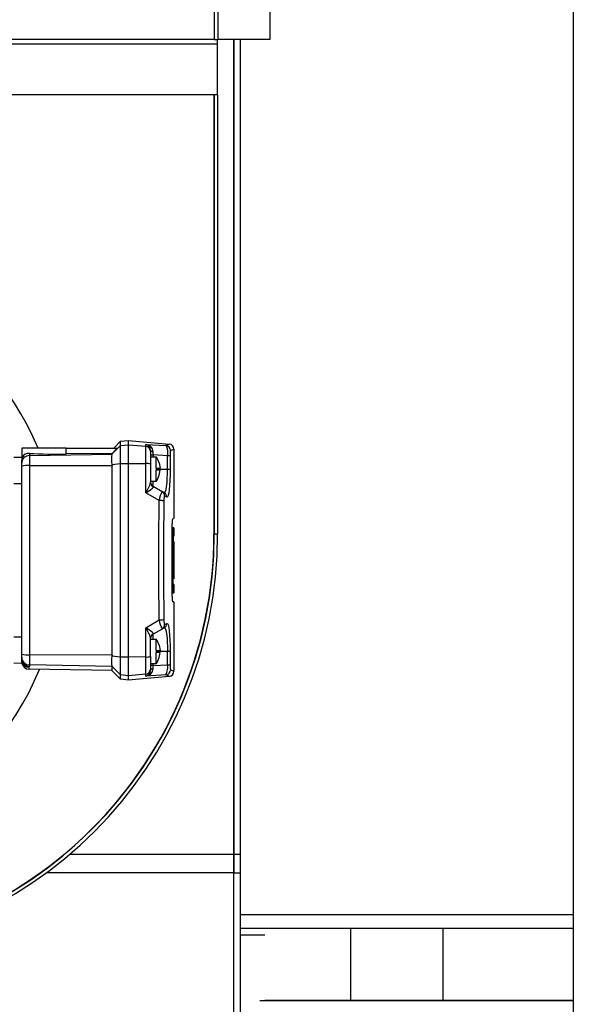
# Model space of a CAD drawing. Extents: x -13.5 to 60.2, y -0.1 to 41.9.
# Tile 7 of 57: x 16.729 to 16.942, y 17.784 to 18.162. Entities that reach past the tile are written whole.
import ezdxf

# ---------------------------------------------------------------- set-up
doc = ezdxf.new("R2010")
doc.units = 0
doc.header["$MEASUREMENT"] = 0
doc.layers.add('PAREDES', color=8, linetype='Continuous')

# ---------------------------------------------------------------- blocks, each defined once
blk = doc.blocks.new('LS-09')
for p, q in [((-158.6198783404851, 54.62764244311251), (-158.6198783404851, 53.77324244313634)), ((-158.7578783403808, 54.54094244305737), (-158.7578783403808, 54.38224244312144)), ((-158.7564783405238, 54.54224244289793), (-158.7564783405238, 54.38224244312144)), ((-158.7365783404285, 54.54224244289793), (-158.7365783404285, 54.38224244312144)), ((-158.7565783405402, 54.38044244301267), (-158.9291783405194, 54.38044244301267)), ((-158.7578783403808, 54.38224244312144), (-158.9278783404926, 54.38224244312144)), ((-158.7578783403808, 54.38224244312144), (-158.7564783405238, 54.38224244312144)), ((-158.7565783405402, 54.38044244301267), (-158.7565783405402, 54.38224244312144)), ((-158.7565783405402, 54.36094244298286), (-158.7565783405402, 54.38044244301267)), ((-158.7365783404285, 54.38224244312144), (-158.7564783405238, 54.38224244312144)), ((-158.7503783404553, 54.06224244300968), (-158.7503783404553, 54.38224244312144)), ((-158.7503783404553, 54.38224244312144), (-158.7503783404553, 54.06224244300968)), ((-158.7478783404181, 54.38224244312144), (-158.7478783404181, 54.04604244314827)), ((-158.7478783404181, 54.38224244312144), (-158.7478783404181, 53.78014244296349)), ((-158.7565783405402, 54.36094244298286), (-158.9291783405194, 54.36094244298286)), ((-158.7579827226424, 54.36094244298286), (-158.7579827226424, 54.19224244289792)), ((-158.7578783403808, 54.36094244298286), (-158.7578783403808, 54.19224244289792)), ((-158.7565783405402, 54.36094244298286), (-158.7565783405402, 54.19224244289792)), ((-158.8318783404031, 54.22524244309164), (-158.8318783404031, 54.22174244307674)), ((-158.8148203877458, 54.22524244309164), (-158.8318783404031, 54.22524244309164)), ((-158.8148203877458, 54.22524244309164), (-158.7952265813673, 54.22524244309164)), ((-158.8148203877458, 54.22305002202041), (-158.8148203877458, 54.22524244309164)), ((-158.7971928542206, 54.22295877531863), (-158.7938783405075, 54.22626411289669)), ((-158.7952265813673, 54.22524244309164), (-158.7971740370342, 54.22329746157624)), ((-158.7964887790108, 54.22531669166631), (-158.7938783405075, 54.22792713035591)), ((-158.7938783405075, 54.22792713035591), (-158.7908783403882, 54.22824244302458)), ((-158.7938783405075, 54.22626411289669), (-158.7938783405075, 54.22792713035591)), ((-158.7938783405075, 54.22626411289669), (-158.7908783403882, 54.22657855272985)), ((-158.7938783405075, 54.21940357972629), (-158.7938783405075, 54.22626411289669)), ((-158.7908783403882, 54.22824244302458), (-158.7752021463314, 54.22687095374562)), ((-158.7908783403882, 54.22657855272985), (-158.7908783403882, 54.22824244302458)), ((-158.7908783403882, 54.22657855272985), (-158.7842040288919, 54.22599624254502)), ((-158.7908783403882, 54.21943652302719), (-158.7908783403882, 54.22657855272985)), ((-158.7842040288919, 54.22673115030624), (-158.7764678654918, 54.22628681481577)), ((-158.7842040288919, 54.22599624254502), (-158.7842040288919, 54.22673115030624)), ((-158.7842040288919, 54.21937551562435), (-158.7842040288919, 54.22599624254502)), ((-158.8315306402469, 54.22174851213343), (-158.8348783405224, 54.2216900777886)), ((-158.828930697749, 54.22327866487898), (-158.828930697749, 54.22245583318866)), ((-158.828930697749, 54.22245583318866), (-158.7971742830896, 54.22300863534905)), ((-158.828930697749, 54.22245583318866), (-158.828930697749, 54.21858027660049)), ((-158.7971740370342, 54.22329746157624), (-158.8148203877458, 54.22305002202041)), ((-158.7971928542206, 54.22295877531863), (-158.7971742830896, 54.22300863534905)), ((-158.7971742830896, 54.22300863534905), (-158.7971740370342, 54.22329746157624)), ((-158.7823795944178, 54.22199244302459), (-158.7802411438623, 54.22199244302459)), ((-158.7823783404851, 54.22450075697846), (-158.7823783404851, 54.22400936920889)), ((-158.7823783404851, 54.22400936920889), (-158.7823783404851, 54.21916735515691)), ((-158.7823783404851, 54.2226869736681), (-158.7813783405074, 54.2226869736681)), ((-158.7813783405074, 54.2226869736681), (-158.7813783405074, 54.22199244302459)), ((-158.7758462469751, 54.22236791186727), (-158.7813783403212, 54.2226869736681)), ((-158.7802411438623, 54.21764244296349), (-158.7802411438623, 54.22199244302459)), ((-158.7758462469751, 54.21724244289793), (-158.7758462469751, 54.22236791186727)), ((-158.7748551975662, 54.22236791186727), (-158.7748551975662, 54.21724244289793)), ((-158.7733783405, 54.22488060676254), (-158.7733783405, 54.19824244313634)), ((-158.8318783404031, 54.21946445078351), (-158.8318783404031, 54.22004075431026)), ((-158.8318783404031, 54.21827004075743), (-158.8318783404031, 54.21946445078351)), ((-158.8318783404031, 54.14621484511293), (-158.8318783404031, 54.21827004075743)), ((-158.828930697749, 54.21858027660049), (-158.7971756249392, 54.21863760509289)), ((-158.828930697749, 54.21858027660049), (-158.828930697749, 54.1459046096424)), ((-158.7971941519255, 54.21905715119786), (-158.7938783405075, 54.21940357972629)), ((-158.7971941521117, 54.21905715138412), (-158.7971756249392, 54.21863760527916)), ((-158.7938783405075, 54.21940357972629), (-158.7908783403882, 54.21943652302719)), ((-158.7938783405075, 54.14508130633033), (-158.7938783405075, 54.21940357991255)), ((-158.7908783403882, 54.14504836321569), (-158.7908783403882, 54.21943652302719)), ((-158.7908783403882, 54.21943652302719), (-158.7842040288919, 54.21937551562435)), ((-158.7842040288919, 54.20816966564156), (-158.7842040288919, 54.21937551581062)), ((-158.7823783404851, 54.21916735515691), (-158.7823783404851, 54.21210520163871)), ((-158.7802411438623, 54.21764244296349), (-158.7786983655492, 54.21764244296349)), ((-158.7802411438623, 54.21764244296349), (-158.7802411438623, 54.21724244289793)), ((-158.7790483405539, 54.2196137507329), (-158.7786983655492, 54.21764244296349)), ((-158.7802411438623, 54.21724244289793), (-158.7802411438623, 54.21684244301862)), ((-158.7802411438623, 54.21724244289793), (-158.7758462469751, 54.21724244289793)), ((-158.7786983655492, 54.21684244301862), (-158.7802411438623, 54.21684244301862)), ((-158.7802411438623, 54.21249244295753), (-158.7802411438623, 54.21684244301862)), ((-158.7790483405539, 54.21487113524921), (-158.7786983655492, 54.21684244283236)), ((-158.8348783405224, 54.21174244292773), (-158.8318783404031, 54.21174244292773)), ((-158.7802411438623, 54.21249244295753), (-158.7823795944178, 54.21249244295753)), ((-158.7823125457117, 54.21188837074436), (-158.7822867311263, 54.21181893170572)), ((-158.7822867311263, 54.21181893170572), (-158.7822298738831, 54.21166599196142)), ((-158.7813783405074, 54.2106650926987), (-158.7815891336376, 54.21080529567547)), ((-158.7813783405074, 54.2106650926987), (-158.7813783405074, 54.21249244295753)), ((-158.7813562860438, 54.21045773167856), (-158.7813783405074, 54.2106650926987)), ((-158.7813783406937, 54.21066509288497), (-158.7779504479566, 54.20868599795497)), ((-158.779074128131, 54.20517466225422), (-158.7842040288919, 54.20816966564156)), ((-158.7779504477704, 54.20868599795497), (-158.7771434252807, 54.20822006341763)), ((-158.7761602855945, 54.20648801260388), (-158.77697222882, 54.20695394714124)), ((-158.7740593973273, 54.1682944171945), (-158.7740593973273, 54.19619046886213)), ((-158.7739378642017, 54.19819349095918), (-158.7733783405, 54.19824244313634)), ((-158.7738560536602, 54.19474244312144), (-158.7740593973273, 54.19474244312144)), ((-158.7738560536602, 54.19154244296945), (-158.7740593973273, 54.19154244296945)), ((-158.7733783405, 54.19474244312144), (-158.7738560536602, 54.19474244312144)), ((-158.7738560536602, 54.19474244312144), (-158.7738560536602, 54.19154244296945)), ((-158.7738560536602, 54.19154244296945), (-158.7733783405, 54.19154244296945)), ((-158.7736992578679, 54.19154244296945), (-158.7736992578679, 54.18941244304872)), ((-158.7733783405, 54.19474369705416), (-158.7733783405, 54.19154244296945)), ((-158.7565783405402, 54.19224244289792), (-158.7578783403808, 54.19224244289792)), ((-158.7740593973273, 54.18941244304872), (-158.7738560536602, 54.18941244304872)), ((-158.7738560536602, 54.18941244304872), (-158.7738560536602, 54.16974244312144)), ((-158.7734013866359, 54.18941244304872), (-158.7738560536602, 54.18941244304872)), ((-158.7734013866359, 54.17507244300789), (-158.7734013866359, 54.18941244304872)), ((-158.7733830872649, 54.18941244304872), (-158.7733830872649, 54.17507244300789)), ((-158.7733783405, 54.18941369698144), (-158.7733783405, 54.17507118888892)), ((-158.7736996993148, 54.1729424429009), (-158.7736996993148, 54.18621244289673)), ((-158.7736996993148, 54.18621244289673), (-158.7736125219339, 54.18621244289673)), ((-158.7736125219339, 54.18621244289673), (-158.7736125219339, 54.17507244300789)), ((-158.773507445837, 54.17507244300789), (-158.773507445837, 54.18621244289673)), ((-158.773507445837, 54.18621244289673), (-158.7734547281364, 54.18621244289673)), ((-158.7734547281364, 54.18621244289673), (-158.7734547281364, 54.17507244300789)), ((-158.7736125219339, 54.17507244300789), (-158.7736996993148, 54.17507244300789)), ((-158.7733783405, 54.1729424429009), (-158.7736996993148, 54.1729424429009)), ((-158.7733783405, 54.1729424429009), (-158.7733783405, 54.16974118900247)), ((-158.7738560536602, 54.16974244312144), (-158.7740593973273, 54.16974244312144)), ((-158.7738560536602, 54.16974244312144), (-158.7733783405, 54.16974244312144)), ((-158.7733783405, 54.16624244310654), (-158.7739378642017, 54.16629139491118)), ((-158.7733783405, 54.16624244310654), (-158.7733783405, 54.13960427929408)), ((-158.7842040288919, 54.15631522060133), (-158.779074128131, 54.15931022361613)), ((-158.7769722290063, 54.15753093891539), (-158.7761602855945, 54.15799687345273)), ((-158.7842040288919, 54.14510937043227), (-158.7842040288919, 54.15631522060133)), ((-158.781589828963, 54.15367906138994), (-158.7813783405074, 54.15381979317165)), ((-158.7779504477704, 54.15579888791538), (-158.7813783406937, 54.15381979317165)), ((-158.7813783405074, 54.15381979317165), (-158.7813562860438, 54.15402715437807)), ((-158.7813783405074, 54.15199244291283), (-158.7813783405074, 54.15381979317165)), ((-158.7771434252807, 54.156264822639), (-158.7779504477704, 54.15579888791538)), ((-158.8318783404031, 54.15274244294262), (-158.8348783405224, 54.15274244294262)), ((-158.7823795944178, 54.15199244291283), (-158.7802411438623, 54.15199244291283)), ((-158.7823783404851, 54.14531753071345), (-158.7823783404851, 54.15237968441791)), ((-158.7822298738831, 54.15281889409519), (-158.7823125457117, 54.15259651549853)), ((-158.7802411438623, 54.147642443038), (-158.7802411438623, 54.15199244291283)), ((-158.7790483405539, 54.14961375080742), (-158.7786983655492, 54.147642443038)), ((-158.8318783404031, 54.14502043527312), (-158.8318783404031, 54.14621484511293)), ((-158.7971756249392, 54.14584728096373), (-158.828930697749, 54.1459046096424)), ((-158.828930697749, 54.1459046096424), (-158.828930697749, 54.14202905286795)), ((-158.7971756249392, 54.14584728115), (-158.7971941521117, 54.1454277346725)), ((-158.7802411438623, 54.147642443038), (-158.7786983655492, 54.147642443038)), ((-158.7802411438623, 54.147642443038), (-158.7802411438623, 54.14724244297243)), ((-158.7802411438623, 54.14724244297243), (-158.7802411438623, 54.14684244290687)), ((-158.7758462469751, 54.14724244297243), (-158.7802411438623, 54.14724244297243)), ((-158.7786983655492, 54.14684244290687), (-158.7802411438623, 54.14684244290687)), ((-158.7802411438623, 54.14249244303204), (-158.7802411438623, 54.14684244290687)), ((-158.7790483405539, 54.14487113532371), (-158.7786983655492, 54.14684244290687)), ((-158.7748551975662, 54.14724244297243), (-158.7758462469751, 54.14724244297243)), ((-158.7758462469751, 54.14211697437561), (-158.7758462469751, 54.14724244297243)), ((-158.7748551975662, 54.14724244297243), (-158.7748551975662, 54.14211697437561)), ((-158.8348783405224, 54.14279480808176), (-158.8318783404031, 54.14274244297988)), ((-158.8318783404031, 54.14444413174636), (-158.8318783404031, 54.14502043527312)), ((-158.8318783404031, 54.14274244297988), (-158.8318783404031, 54.14444413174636)), ((-158.7971742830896, 54.14147625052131), (-158.828930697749, 54.14202905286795)), ((-158.828930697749, 54.14202905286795), (-158.828930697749, 54.14144983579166)), ((-158.7938783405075, 54.14508130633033), (-158.7971941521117, 54.14542773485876)), ((-158.7908783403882, 54.14504836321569), (-158.7938783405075, 54.14508130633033)), ((-158.7938783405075, 54.13822077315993), (-158.7938783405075, 54.14508130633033)), ((-158.7842040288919, 54.14510937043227), (-158.7908783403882, 54.14504836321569)), ((-158.7908783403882, 54.13790633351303), (-158.7908783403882, 54.14504836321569)), ((-158.7842040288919, 54.13848864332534), (-158.7842040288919, 54.14510937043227)), ((-158.7802411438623, 54.14249244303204), (-158.7823795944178, 54.14249244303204)), ((-158.7823783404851, 54.14531753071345), (-158.7823783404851, 54.14047551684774)), ((-158.7813783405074, 54.14249244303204), (-158.7813783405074, 54.14179791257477)), ((-158.7813783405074, 54.14179791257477), (-158.7758462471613, 54.14211697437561)), ((-158.7758462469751, 54.14211697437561), (-158.7748551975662, 54.14211697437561)), ((-158.7971728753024, 54.13985231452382), (-158.8290136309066, 54.14040809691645)), ((-158.7938783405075, 54.13655775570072), (-158.7971941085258, 54.13987352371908)), ((-158.7938783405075, 54.13822077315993), (-158.7971928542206, 54.14152611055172)), ((-158.7971742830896, 54.14147625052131), (-158.7971928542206, 54.14152611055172)), ((-158.7908783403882, 54.13790633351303), (-158.7938783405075, 54.13822077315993)), ((-158.7938783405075, 54.13655775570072), (-158.7938783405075, 54.13822077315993)), ((-158.7842040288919, 54.13848864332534), (-158.7908783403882, 54.13790633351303)), ((-158.7842040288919, 54.13775373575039), (-158.7842040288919, 54.13848864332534)), ((-158.7764678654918, 54.13819807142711), (-158.7842040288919, 54.13775373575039)), ((-158.7823783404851, 54.14047551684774), (-158.7823783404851, 54.13998412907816)), ((-158.7908783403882, 54.13624244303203), (-158.7938783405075, 54.13655775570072)), ((-158.7908783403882, 54.13624244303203), (-158.7908783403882, 54.13790633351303)), ((-158.7752021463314, 54.13761393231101), (-158.7908783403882, 54.13624244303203)), ((-158.7503783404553, 53.49874244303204), (-158.7503783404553, 54.09310065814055)), ((-158.8155504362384, 54.06924244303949), (-158.8157137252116, 54.06924244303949)), ((-158.7503783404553, 54.06924244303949), (-158.8135294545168, 54.06924244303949)), ((-158.7478783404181, 54.06924244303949), (-158.7503783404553, 54.06924244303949)), ((-158.8246045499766, 54.06224244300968), (-158.8247837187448, 54.06224244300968)), ((-158.7503783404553, 54.06224244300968), (-158.8223917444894, 54.06224244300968)), ((-158.7503783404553, 54.06224244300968), (-158.7478783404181, 54.06224244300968)), ((-158.6198783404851, 54.04604244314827), (-158.7478783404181, 54.04604244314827)), ((-158.7478783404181, 54.04604244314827), (-158.7478783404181, 54.04271979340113)), ((-158.6198783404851, 54.04084244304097), (-158.7478783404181, 54.04084244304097)), ((-158.7054283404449, 54.01324244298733), (-158.7054283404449, 54.04084244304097)), ((-158.6698783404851, 54.01324244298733), (-158.6698783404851, 54.04084244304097)), ((-158.7383783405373, 54.03824244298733), (-158.7478783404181, 54.03824244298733)), ((-158.7403783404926, 54.01324244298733), (-158.6198783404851, 54.01324244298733)), ((-158.6198783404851, 54.01324244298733), (-158.7383783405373, 54.01324244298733))]:
    blk.add_line(p, q)
at = {"flags": 128}
for points in [[(-158.7764678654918, 54.22628681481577), (-158.7753444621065, 54.22680603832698), (-158.7753444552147, 54.22680603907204)], [(-158.7764678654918, 54.22628681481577), (-158.7762209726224, 54.22597224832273), (-158.7760117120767, 54.22518956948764), (-158.7758736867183, 54.22394150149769), (-158.7758442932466, 54.22318149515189), (-158.7758462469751, 54.22236791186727)], [(-158.8318783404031, 54.22004075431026), (-158.8316621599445, 54.22131252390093), (-158.8315306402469, 54.22174851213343)], [(-158.7823783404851, 54.22450075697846), (-158.7823608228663, 54.22440902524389), (-158.7823085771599, 54.22431890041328), (-158.78222251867, 54.22423196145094), (-158.7821041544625, 54.22414973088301), (-158.7819555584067, 54.22407364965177), (-158.7817793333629, 54.22400504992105), (-158.7815785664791, 54.22394513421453), (-158.7813567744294, 54.22389495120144)], [(-158.7813783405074, 54.2226869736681), (-158.7813793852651, 54.22330131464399), (-158.7813567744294, 54.22389495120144)], [(-158.7748551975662, 54.22236791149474), (-158.7749537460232, 54.22236791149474), (-158.7751634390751, 54.22236791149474), (-158.7754708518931, 54.22236791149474), (-158.7758462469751, 54.22236791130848)], [(-158.7733783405, 54.22487872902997), (-158.7736955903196, 54.22473323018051), (-158.7746498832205, 54.22429673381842)], [(-158.7971756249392, 54.14584728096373), (-158.7971735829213, 54.1640204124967), (-158.7971729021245, 54.18224244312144), (-158.7971735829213, 54.20046447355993), (-158.7971756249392, 54.21863760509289)], [(-158.7790483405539, 54.2196137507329), (-158.7790483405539, 54.2196137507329)], [(-158.7790483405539, 54.21487113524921), (-158.7790483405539, 54.21487113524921)], [(-158.7771434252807, 54.20822006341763), (-158.776864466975, 54.20824611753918), (-158.7766063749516, 54.20865581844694), (-158.7763744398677, 54.20945706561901), (-158.7761894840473, 54.21054567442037), (-158.7760392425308, 54.21195528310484), (-158.7759324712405, 54.21357665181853), (-158.7758678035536, 54.21536927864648), (-158.7758462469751, 54.21724244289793)], [(-158.7748551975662, 54.21724244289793), (-158.7748769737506, 54.215031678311), (-158.7749424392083, 54.21291201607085), (-158.7750508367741, 54.21098584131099), (-158.7752018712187, 54.20932223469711), (-158.7753938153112, 54.20799220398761), (-158.7756212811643, 54.2070582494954), (-158.7758803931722, 54.2065485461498), (-158.7761602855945, 54.20648801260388)], [(-158.7758462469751, 54.21724244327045), (-158.7754708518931, 54.21724244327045), (-158.7751634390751, 54.21724244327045), (-158.7749537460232, 54.21724244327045), (-158.7748551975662, 54.21724244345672)], [(-158.7842040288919, 54.20816966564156), (-158.7831376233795, 54.20882326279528), (-158.7822135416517, 54.20943409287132), (-158.7815655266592, 54.20998342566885), (-158.7813951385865, 54.21023053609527), (-158.7813562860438, 54.21045773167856)], [(-158.7823181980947, 54.21191036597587), (-158.7823612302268, 54.21213609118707), (-158.7823783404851, 54.21239714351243)], [(-158.7769722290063, 54.20695394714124), (-158.7770290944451, 54.20694538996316), (-158.7770849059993, 54.20685284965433), (-158.7771364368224, 54.20668015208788), (-158.7771814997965, 54.20643637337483), (-158.7772456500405, 54.20579488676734), (-158.7772720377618, 54.20504594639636)], [(-158.779074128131, 54.15931022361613), (-158.7791779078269, 54.17463481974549), (-158.7791779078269, 54.18985006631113), (-158.779074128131, 54.20517466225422)], [(-158.7772720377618, 54.20504594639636), (-158.7773763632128, 54.18984762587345), (-158.7773763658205, 54.17463750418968), (-158.7772720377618, 54.15943893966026)], [(-158.7772720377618, 54.15943893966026), (-158.7772456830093, 54.15869051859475), (-158.7771818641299, 54.15805095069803), (-158.777136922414, 54.15780683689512), (-158.7770852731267, 54.15763294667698), (-158.7770296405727, 54.15753998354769), (-158.7769722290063, 54.15753093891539)], [(-158.7761602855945, 54.15799687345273), (-158.7758793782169, 54.15793526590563), (-158.7756202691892, 54.15742362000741), (-158.7753922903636, 54.1564844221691), (-158.7752012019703, 54.15515677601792), (-158.7750499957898, 54.1534873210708), (-158.7749419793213, 54.15156209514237), (-158.774876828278, 54.14944591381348), (-158.7748551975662, 54.14724244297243)], [(-158.7813562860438, 54.15402715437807), (-158.7813949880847, 54.15425401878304), (-158.7815649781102, 54.15450084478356), (-158.7822139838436, 54.15505111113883), (-158.7831395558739, 54.15566283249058), (-158.7842040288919, 54.15631522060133)], [(-158.781380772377, 54.15383075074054), (-158.7816917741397, 54.15360343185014), (-158.7817546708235, 54.15353576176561)], [(-158.7771434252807, 54.156264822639), (-158.7768622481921, 54.15623696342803), (-158.7766037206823, 54.15582253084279), (-158.7763721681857, 54.15501732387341), (-158.77618757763, 54.15392499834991), (-158.7760379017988, 54.15251362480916), (-158.7759316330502, 54.15089141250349), (-158.7758675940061, 54.14910659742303), (-158.7758462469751, 54.14724244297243)], [(-158.7823783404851, 54.15208774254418), (-158.7823612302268, 54.15234879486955), (-158.7823123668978, 54.15259719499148)], [(-158.7790483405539, 54.14961375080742), (-158.7790483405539, 54.14961375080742)], [(-158.8318783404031, 54.14274244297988), (-158.8318783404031, 54.14274244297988)], [(-158.7790483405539, 54.14487113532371), (-158.7790483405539, 54.14487113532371)], [(-158.828930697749, 54.14144983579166), (-158.8291386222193, 54.14129416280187), (-158.8292793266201, 54.14115025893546)], [(-158.8292793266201, 54.14115025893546), (-158.8290801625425, 54.14067932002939), (-158.8290130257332, 54.1404418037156), (-158.8290130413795, 54.14044186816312)], [(-158.7971729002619, 54.13985231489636), (-158.7971732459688, 54.14025843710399), (-158.7971742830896, 54.14147625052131)], [(-158.7813783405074, 54.14179791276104), (-158.7817860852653, 54.14179791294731), (-158.7821103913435, 54.14179791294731), (-158.7823125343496, 54.14179791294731), (-158.7823783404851, 54.14179791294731)], [(-158.7813567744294, 54.14058993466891), (-158.7815785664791, 54.14053975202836), (-158.7817793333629, 54.14047983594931), (-158.7819555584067, 54.14041123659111), (-158.7821041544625, 54.14033515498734), (-158.78222251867, 54.14025292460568), (-158.7823085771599, 54.14016598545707), (-158.7823608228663, 54.14007586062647), (-158.7823783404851, 54.13998412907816)], [(-158.7813567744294, 54.14058993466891), (-158.7813793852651, 54.1411835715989), (-158.7813783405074, 54.14179791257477)], [(-158.7753444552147, 54.13767884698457), (-158.7753444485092, 54.13767884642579), (-158.7764678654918, 54.13819807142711)], [(-158.7746498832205, 54.14018815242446), (-158.7736955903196, 54.13975165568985), (-158.7733783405, 54.13960615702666)]]:
    blk.add_lwpolyline(points, dxfattribs=at)
for centre, radius, start, end in [((-158.9278783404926, 54.18224244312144), 0.111, 22.82939220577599, 337.8209164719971), ((-158.7846481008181, 54.22450524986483), 0.002269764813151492, 359.8865867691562, 78.71749816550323), ((-158.784310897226, 54.22377658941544), 0.002956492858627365, 2.294420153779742, 87.9284859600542), ((-158.7843752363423, 54.22400669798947), 0.001996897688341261, 0.07664755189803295, 85.081614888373), ((-158.7766543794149, 54.22429100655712), 0.002004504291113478, 0.163700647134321, 84.6610583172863), ((-158.7753783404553, 54.22487872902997), 0.00199999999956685, 0, 84.99999818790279), ((-158.8288829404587, 54.21946081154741), 0.002995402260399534, 90.91353381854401, 179.9303907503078), ((-158.8291777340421, 54.22053696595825), 0.002752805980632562, 84.85136037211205, 153.9374293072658), ((-158.8186052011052, 54.42498788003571), 0.2019733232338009, 267.0695853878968, 271.0737365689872), ((-158.7847277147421, 54.22100381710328), 0.01261751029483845, 171.0866762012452, 188.8752090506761), ((-158.7866783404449, 54.21724244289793), 0.008000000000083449, 17.26868001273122, 36.42357019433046), ((-158.7693261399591, 54.22275470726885), 0.005542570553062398, 163.8462993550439, 184.0017147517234), ((-158.8297158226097, 54.21188164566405), 0.006744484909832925, 83.31504613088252, 108.7013306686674), ((-158.7838230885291, 54.21460632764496), 0.004784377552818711, 72.42391351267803, 94.56682387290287), ((-158.7866783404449, 54.21724244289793), 0.008000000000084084, 323.5764298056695, 342.7137013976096), ((-158.7936455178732, 54.21494079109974), 0.01161851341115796, 324.3531555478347, 345.8738387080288), ((-158.7805035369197, 54.21212752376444), 0.001874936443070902, 180.6821544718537, 242.9469732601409), ((-158.7803783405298, 54.21239714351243), 0.001999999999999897, 194.0866340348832, 232.7426141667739), ((-158.7805674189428, 54.21214802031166), 0.001700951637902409, 214.1422026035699, 241.4336923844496), ((-158.7648800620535, 54.20256781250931), 0.01443146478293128, 154.9159279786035, 169.5931610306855), ((-158.778938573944, 54.20698566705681), 0.001966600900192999, 359.0758247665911, 59.83751712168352), ((-158.7781341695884, 54.20651265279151), 0.001974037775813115, 359.2848072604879, 59.87506792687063), ((-158.7788538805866, 54.19557877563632), 0.009598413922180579, 80.51423510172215, 91.31484143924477), ((-158.7654914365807, 54.19667580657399), 0.008581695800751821, 169.8135858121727, 183.242094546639), ((-158.9178783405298, 54.19224244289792), 0.1598956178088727, 266.4143400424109, 0), ((-158.9178783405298, 54.19224244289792), 0.16, 270, 0), ((-158.9178783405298, 54.19224244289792), 0.1613000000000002, 270, 0), ((-158.7654822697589, 54.1678096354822), 0.008590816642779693, 176.7650672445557, 190.1792517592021), ((-158.7788537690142, 54.16890454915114), 0.009596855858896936, 268.6842832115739, 279.4866412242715), ((-158.7648581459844, 54.16192408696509), 0.01445428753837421, 190.4184869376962, 205.0724228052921), ((-158.778938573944, 54.15749921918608), 0.001966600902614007, 300.1624828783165, 0.9241805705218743), ((-158.7781341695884, 54.15797223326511), 0.001974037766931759, 300.1249320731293, 0.7151927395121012), ((-158.7936477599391, 54.14954305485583), 0.01162094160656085, 14.12843909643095, 35.64457298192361), ((-158.7805034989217, 54.15235733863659), 0.001874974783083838, 117.0537331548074, 179.3171410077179), ((-158.7803783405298, 54.15208774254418), 0.001999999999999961, 127.2824189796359, 165.242637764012), ((-158.7866783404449, 54.14724244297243), 0.008000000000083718, 17.26868001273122, 36.42357019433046), ((-158.8295855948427, 54.15384057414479), 0.007962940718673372, 253.2661141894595, 274.7175078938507), ((-158.8288829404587, 54.14502407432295), 0.00299540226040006, 180.0696092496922, 269.086466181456), ((-158.8288810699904, 54.14444669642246), 0.002997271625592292, 180.0490279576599, 269.0512753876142), ((-158.828952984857, 54.14340749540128), 0.003000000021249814, 192.8079675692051, 268.9999988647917), ((-158.829232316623, 54.14414434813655), 0.002994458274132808, 207.9153509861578, 269.1004804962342), ((-158.7847473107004, 54.14348106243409), 0.01259815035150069, 171.1110139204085, 188.9271025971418), ((-158.783737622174, 54.14912896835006), 0.004046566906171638, 263.3813825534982, 289.6278727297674), ((-158.7866783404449, 54.14724244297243), 0.008000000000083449, 323.5764298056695, 342.7137013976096), ((-158.7822919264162, 54.14113063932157), 0.006520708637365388, 333.2735440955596, 8.700066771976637), ((-158.7693126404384, 54.14173161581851), 0.005555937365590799, 176.0227840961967, 196.1292031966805), ((-158.7842578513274, 54.14065504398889), 0.00290180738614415, 271.0627743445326, 358.7143225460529), ((-158.7843747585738, 54.14047774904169), 0.001996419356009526, 274.9058096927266, 359.9359349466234), ((-158.7846481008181, 54.13997963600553), 0.002269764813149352, 281.2825018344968, 0.113413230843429), ((-158.7766543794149, 54.14019387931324), 0.002004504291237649, 275.3389416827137, 359.8362993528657), ((-158.7753783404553, 54.13960615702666), 0.001999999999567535, 275.0000018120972, 0)]:
    blk.add_arc(centre, radius, start, end)

msp = doc.modelspace()

# ---------------------------------------------------------------- block references
at = {"layer": 'PAREDES', "lineweight": -3}
msp.add_blockref('LS-09', (175.5620352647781, -36.22760120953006), dxfattribs=at)

doc.saveas('drawing.dxf')
